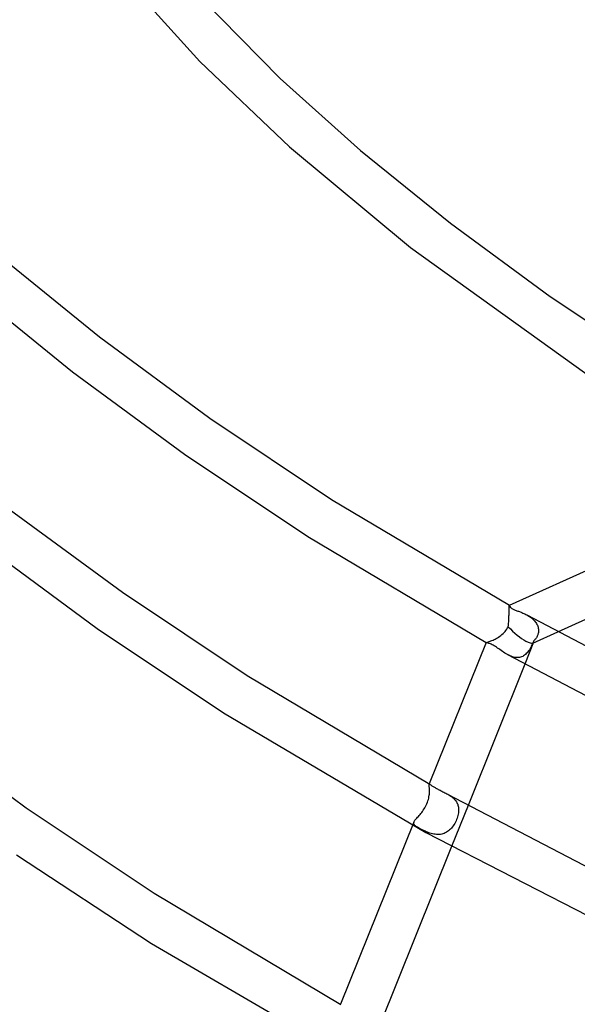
# Model space of a CAD drawing. Header units: millimetres. Extents: x -657 to 657, y -323 to 528.
# Tile 28 of 131: x -340 to -289, y 160 to 250. Entities that reach past the tile are written whole.
import ezdxf

# ---------------------------------------------------------------- set-up
doc = ezdxf.new("R2010")
doc.units = ezdxf.units.MM
doc.layers.add('HIDDEN', color=7, linetype='Continuous')
doc.layers.add('THICK', color=7, linetype='Continuous')

msp = doc.modelspace()

# ---------------------------------------------------------------- linework, layer by layer
at = {"layer": 'HIDDEN'}
for p, q in [((-295.609, 195.877), (-295.606, 195.989)), ((-295.606, 195.989), (-295.603, 196.087)), ((-295.603, 196.087), (-295.602, 196.17)), ((-295.602, 196.17), (-295.6, 196.239)), ((-295.6, 196.239), (-295.599, 196.294)), ((-295.599, 196.294), (-295.598, 196.336)), ((-295.598, 196.336), (-295.596, 196.365)), ((-295.596, 196.365), (-295.594, 196.383)), ((-295.594, 196.383), (-295.591, 196.389)), ((-295.591, 196.389), (-295.591, 196.389)), ((-295.591, 196.389), (-295.59, 196.389)), ((-295.59, 196.389), (-295.59, 196.389)), ((-295.59, 196.389), (-295.59, 196.389)), ((-295.59, 196.389), (-295.59, 196.389)), ((-295.59, 196.389), (-295.59, 196.388)), ((-295.648, 194.999), (-295.642, 195.109)), ((-295.642, 195.109), (-295.636, 195.218)), ((-295.636, 195.218), (-295.631, 195.323)), ((-295.631, 195.323), (-295.626, 195.427)), ((-295.626, 195.427), (-295.622, 195.527)), ((-295.622, 195.527), (-295.621, 195.542)), ((-295.621, 195.542), (-295.62, 195.556)), ((-295.62, 195.571), (-295.619, 195.585)), ((-295.62, 195.556), (-295.62, 195.571)), ((-295.619, 195.6), (-295.618, 195.614)), ((-295.619, 195.585), (-295.619, 195.6)), ((-295.618, 195.614), (-295.613, 195.752)), ((-295.613, 195.752), (-295.609, 195.877)), ((-294.017, 195.515), (-293.929, 195.465)), ((-293.929, 195.465), (-293.842, 195.412)), ((-293.842, 195.412), (-293.757, 195.356)), ((-293.757, 195.356), (-293.675, 195.298)), ((-293.675, 195.298), (-293.595, 195.237)), ((-293.595, 195.237), (-293.518, 195.173)), ((-293.518, 195.173), (-293.445, 195.107)), ((-293.445, 195.107), (-293.375, 195.038)), ((-293.375, 195.038), (-293.309, 194.966)), ((-295.901, 194.104), (-295.822, 194.213)), ((-295.822, 194.213), (-295.75, 194.326)), ((-295.75, 194.326), (-295.687, 194.444)), ((-295.687, 194.444), (-295.678, 194.554)), ((-295.678, 194.554), (-295.67, 194.665)), ((-295.67, 194.665), (-295.663, 194.776)), ((-295.663, 194.776), (-295.655, 194.888)), ((-295.655, 194.888), (-295.648, 194.999)), ((-293.309, 194.966), (-293.247, 194.891)), ((-293.247, 194.891), (-293.19, 194.814)), ((-293.19, 194.814), (-293.138, 194.735)), ((-293.138, 194.735), (-293.091, 194.654)), ((-293.091, 194.654), (-293.051, 194.57)), ((-293.051, 194.57), (-293.016, 194.484)), ((-293.016, 194.484), (-292.988, 194.397)), ((-292.988, 194.397), (-292.966, 194.308)), ((-292.966, 194.308), (-292.952, 194.219)), ((-292.952, 194.219), (-292.945, 194.129)), ((-292.945, 194.129), (-292.945, 194.114)), ((-297.173, 193.184), (-297.079, 193.226)), ((-297.079, 193.226), (-296.981, 193.272)), ((-296.981, 193.272), (-296.88, 193.323)), ((-296.88, 193.323), (-296.778, 193.379)), ((-296.778, 193.379), (-296.674, 193.44)), ((-296.674, 193.44), (-296.57, 193.505)), ((-296.57, 193.505), (-296.467, 193.575)), ((-296.467, 193.575), (-296.366, 193.65)), ((-296.366, 193.65), (-296.266, 193.729)), ((-296.266, 193.729), (-296.169, 193.814)), ((-296.169, 193.814), (-296.075, 193.905)), ((-296.075, 193.905), (-295.985, 194.002)), ((-295.985, 194.002), (-295.901, 194.104)), ((-293.462, 192.96), (-291.202, 193.978)), ((-293.273, 193.267), (-293.322, 193.212)), ((-293.226, 193.324), (-293.273, 193.267)), ((-293.183, 193.383), (-293.226, 193.324)), ((-293.142, 193.443), (-293.183, 193.383)), ((-293.105, 193.505), (-293.142, 193.443)), ((-293.071, 193.568), (-293.105, 193.505)), ((-293.041, 193.632), (-293.071, 193.568)), ((-293.015, 193.698), (-293.041, 193.632)), ((-292.992, 193.764), (-293.015, 193.698)), ((-292.974, 193.832), (-292.992, 193.764)), ((-292.96, 193.901), (-292.974, 193.832)), ((-292.95, 193.971), (-292.96, 193.901)), ((-292.945, 194.041), (-292.95, 193.971)), ((-292.945, 194.114), (-292.944, 194.1)), ((-292.944, 194.07), (-292.945, 194.056)), ((-292.945, 194.056), (-292.945, 194.041)), ((-292.944, 194.1), (-292.944, 194.085)), ((-292.944, 194.085), (-292.944, 194.07)), ((-297.715, 192.995), (-297.711, 192.999)), ((-297.715, 192.994), (-297.715, 192.995)), ((-297.715, 192.995), (-297.715, 192.995)), ((-297.715, 192.995), (-297.715, 192.995)), ((-297.714, 192.994), (-297.715, 192.994)), ((-297.714, 192.993), (-297.714, 192.994)), ((-297.713, 192.993), (-297.714, 192.993)), ((-297.711, 192.999), (-297.698, 193.004)), ((-297.698, 193.004), (-297.675, 193.01)), ((-297.675, 193.01), (-297.643, 193.019)), ((-297.643, 193.019), (-297.601, 193.031)), ((-297.601, 193.031), (-297.55, 193.046)), ((-297.55, 193.046), (-297.49, 193.065)), ((-297.49, 193.065), (-297.422, 193.088)), ((-297.422, 193.088), (-297.345, 193.115)), ((-297.345, 193.115), (-297.262, 193.147)), ((-297.262, 193.147), (-297.173, 193.184)), ((-293.387, 193.039), (-294.188, 191.047)), ((-293.777, 192.354), (-293.841, 192.257)), ((-293.715, 192.455), (-293.777, 192.354)), ((-293.656, 192.56), (-293.715, 192.455)), ((-293.599, 192.668), (-293.656, 192.56)), ((-293.543, 192.782), (-293.599, 192.668)), ((-293.486, 192.902), (-293.543, 192.782)), ((-293.43, 193.028), (-293.486, 192.902)), ((-293.374, 193.159), (-293.43, 193.028)), ((-293.322, 193.212), (-293.374, 193.159)), ((-295.656, 191.854), (-295.766, 191.912)), ((-295.545, 191.801), (-295.656, 191.854)), ((-295.434, 191.753), (-295.545, 191.801)), ((-295.322, 191.713), (-295.434, 191.753)), ((-295.211, 191.681), (-295.322, 191.713)), ((-295.101, 191.656), (-295.211, 191.681)), ((-294.991, 191.641), (-295.101, 191.656)), ((-294.882, 191.634), (-294.991, 191.641)), ((-294.776, 191.638), (-294.882, 191.634)), ((-294.673, 191.651), (-294.776, 191.638)), ((-294.574, 191.674), (-294.673, 191.651)), ((-294.477, 191.707), (-294.574, 191.674)), ((-294.384, 191.749), (-294.477, 191.707)), ((-294.295, 191.8), (-294.384, 191.749)), ((-294.21, 191.859), (-294.295, 191.8)), ((-294.129, 191.925), (-294.21, 191.859)), ((-294.052, 191.999), (-294.129, 191.925)), ((-293.978, 192.079), (-294.052, 191.999)), ((-293.908, 192.165), (-293.978, 192.079)), ((-293.841, 192.257), (-293.908, 192.165)), ((-302.89, 180.098), (-302.889, 180.118)), ((-302.889, 180.072), (-302.89, 180.098)), ((-302.889, 180.118), (-302.885, 180.132)), ((-302.886, 180.041), (-302.889, 180.072)), ((-302.882, 180.003), (-302.886, 180.041)), ((-302.875, 180.158), (-302.885, 180.132)), ((-302.885, 180.132), (-302.88, 180.14)), ((-302.878, 179.96), (-302.882, 180.003)), ((-302.88, 180.14), (-302.873, 180.145)), ((-302.872, 179.911), (-302.878, 179.96)), ((-302.873, 180.145), (-302.864, 180.146)), ((-302.867, 179.858), (-302.872, 179.911)), ((-302.861, 179.799), (-302.867, 179.858)), ((-302.864, 180.146), (-302.853, 180.143)), ((-302.853, 180.143), (-302.84, 180.138)), ((-302.84, 180.138), (-302.824, 180.13)), ((-302.919, 178.873), (-302.894, 178.999)), ((-302.894, 178.999), (-302.875, 179.122)), ((-302.875, 179.122), (-302.862, 179.241)), ((-302.862, 179.241), (-302.853, 179.355)), ((-302.856, 179.736), (-302.861, 179.799)), ((-302.852, 179.668), (-302.856, 179.736)), ((-302.853, 179.355), (-302.85, 179.439)), ((-302.85, 179.595), (-302.852, 179.668)), ((-302.849, 179.519), (-302.85, 179.595)), ((-302.85, 179.439), (-302.849, 179.519)), ((-301.272, 179.268), (-301.185, 179.219)), ((-301.185, 179.219), (-301.099, 179.168)), ((-301.099, 179.168), (-301.015, 179.116)), ((-301.015, 179.116), (-300.934, 179.061)), ((-300.934, 179.061), (-300.854, 179.005)), ((-300.854, 179.005), (-300.778, 178.946)), ((-300.778, 178.946), (-300.704, 178.884)), ((-303.268, 177.995), (-303.202, 178.113)), ((-303.202, 178.113), (-303.14, 178.236)), ((-303.14, 178.236), (-303.083, 178.362)), ((-303.083, 178.362), (-303.033, 178.489)), ((-303.033, 178.489), (-302.989, 178.617)), ((-302.989, 178.617), (-302.951, 178.745)), ((-302.951, 178.745), (-302.919, 178.873)), ((-299.346, 178.212), (-300.847, 174.476)), ((-300.704, 178.884), (-300.635, 178.82)), ((-300.635, 178.82), (-300.57, 178.753)), ((-300.57, 178.753), (-300.51, 178.685)), ((-300.51, 178.685), (-300.455, 178.614)), ((-300.455, 178.614), (-300.405, 178.54)), ((-300.405, 178.54), (-300.361, 178.464)), ((-300.361, 178.464), (-300.322, 178.386)), ((-300.322, 178.386), (-300.288, 178.306)), ((-300.288, 178.306), (-300.26, 178.225)), ((-300.26, 178.225), (-300.238, 178.142)), ((-300.238, 178.142), (-300.221, 178.057)), ((-300.221, 178.057), (-300.208, 177.971)), ((-304, 177.055), (-303.932, 177.13)), ((-303.932, 177.13), (-303.861, 177.209)), ((-303.861, 177.209), (-303.787, 177.293)), ((-303.787, 177.293), (-303.711, 177.38)), ((-303.711, 177.38), (-303.635, 177.472)), ((-303.635, 177.472), (-303.559, 177.568)), ((-303.559, 177.568), (-303.483, 177.667)), ((-303.483, 177.667), (-303.409, 177.772)), ((-303.409, 177.772), (-303.337, 177.881)), ((-303.337, 177.881), (-303.268, 177.995)), ((-300.301, 177.166), (-300.342, 177.043)), ((-300.267, 177.289), (-300.301, 177.166)), ((-300.239, 177.412), (-300.267, 177.289)), ((-300.219, 177.534), (-300.239, 177.412)), ((-300.205, 177.653), (-300.219, 177.534)), ((-300.208, 177.971), (-300.201, 177.883)), ((-300.2, 177.769), (-300.205, 177.653)), ((-300.201, 177.883), (-300.2, 177.769)), ((-304.286, 176.6), (-304.281, 176.647)), ((-304.281, 176.556), (-304.286, 176.6)), ((-304.281, 176.647), (-304.266, 176.696)), ((-304.266, 176.513), (-304.281, 176.556)), ((-304.266, 176.696), (-304.242, 176.746)), ((-304.242, 176.47), (-304.266, 176.513)), ((-304.242, 176.746), (-304.209, 176.8)), ((-304.208, 176.428), (-304.242, 176.47)), ((-304.209, 176.8), (-304.168, 176.858)), ((-304.166, 176.386), (-304.208, 176.428)), ((-304.168, 176.858), (-304.118, 176.92)), ((-304.115, 176.343), (-304.166, 176.386)), ((-304.118, 176.92), (-304.062, 176.985)), ((-304.056, 176.299), (-304.115, 176.343)), ((-304.062, 176.985), (-304, 177.055)), ((-303.989, 176.255), (-304.056, 176.299)), ((-303.915, 176.208), (-303.989, 176.255)), ((-300.775, 176.243), (-300.854, 176.147)), ((-300.699, 176.344), (-300.775, 176.243)), ((-300.628, 176.452), (-300.699, 176.344)), ((-300.561, 176.564), (-300.628, 176.452)), ((-300.498, 176.68), (-300.561, 176.564)), ((-300.44, 176.799), (-300.498, 176.68)), ((-300.388, 176.92), (-300.44, 176.799)), ((-300.342, 177.043), (-300.388, 176.92)), ((-303.835, 176.16), (-303.915, 176.208)), ((-303.748, 176.111), (-303.835, 176.16)), ((-303.659, 176.062), (-303.748, 176.111)), ((-303.564, 176.013), (-303.659, 176.062)), ((-303.465, 175.963), (-303.564, 176.013)), ((-303.361, 175.913), (-303.465, 175.963)), ((-303.254, 175.863), (-303.361, 175.913)), ((-303.145, 175.816), (-303.254, 175.863)), ((-303.034, 175.771), (-303.145, 175.816)), ((-302.921, 175.728), (-303.034, 175.771)), ((-302.806, 175.689), (-302.921, 175.728)), ((-302.69, 175.654), (-302.806, 175.689)), ((-302.573, 175.624), (-302.69, 175.654)), ((-302.454, 175.599), (-302.573, 175.624)), ((-302.335, 175.58), (-302.454, 175.599)), ((-302.215, 175.568), (-302.335, 175.58)), ((-302.095, 175.563), (-302.215, 175.568)), ((-301.975, 175.566), (-302.095, 175.563)), ((-301.858, 175.578), (-301.975, 175.566)), ((-301.742, 175.598), (-301.858, 175.578)), ((-301.629, 175.627), (-301.742, 175.598)), ((-301.518, 175.665), (-301.629, 175.627)), ((-301.411, 175.711), (-301.518, 175.665)), ((-301.308, 175.766), (-301.411, 175.711)), ((-301.209, 175.828), (-301.308, 175.766)), ((-301.114, 175.898), (-301.209, 175.828)), ((-301.023, 175.974), (-301.114, 175.898)), ((-300.937, 176.057), (-301.023, 175.974)), ((-300.854, 176.147), (-300.937, 176.057))]:
    msp.add_line(p, q, dxfattribs=at)
for start_param, end_param in [(1.336437, 2.380128), (2.380128, 3.041245), (3.041245, 3.242744), (-3.040441, -2.859366)]:
    msp.add_ellipse((-294.964, 194.477), major_axis=(-1.547, 1.485), ratio=0.251592, start_param=start_param, end_param=end_param, dxfattribs=at)
at = {"layer": 'THICK'}
for p, q in [((-335.179, 258.504), (-323.702, 245.801)), ((-326.969, 255.012), (-316.427, 244.249)), ((-323.702, 245.801), (-315.565, 238.034)), ((-316.427, 244.249), (-309.118, 237.718)), ((-315.565, 238.034), (-304.571, 228.886)), ((-309.118, 237.718), (-300.945, 231.096)), ((-300.945, 231.096), (-291.876, 224.429)), ((-304.571, 228.886), (-287.577, 216.69)), ((-341.884, 228.095), (-332.841, 220.767)), ((-344.477, 225.049), (-335.285, 217.601)), ((-291.876, 224.429), (-281.876, 217.757)), ((-332.841, 220.767), (-322.806, 213.391)), ((-335.285, 217.601), (-325.102, 210.115)), ((-322.806, 213.391), (-311.742, 206.01)), ((-325.102, 210.115), (-313.888, 202.635)), ((-295.591, 196.389), (-269.352, 208.202)), ((-311.742, 206.01), (-295.59, 196.388)), ((-341.025, 205.127), (-330.743, 197.569)), ((-291.202, 193.978), (-267.538, 204.632)), ((-313.888, 202.635), (-297.714, 192.993)), ((-343.469, 201.961), (-333.038, 194.292)), ((-330.743, 197.569), (-319.405, 190.006)), ((-295.59, 196.388), (-295.585, 196.381)), ((-295.585, 196.381), (-295.578, 196.365)), ((-295.578, 196.365), (-295.568, 196.34)), ((-295.568, 196.34), (-295.553, 196.308)), ((-295.553, 196.308), (-295.534, 196.27)), ((-295.534, 196.27), (-295.508, 196.228)), ((-295.508, 196.228), (-295.475, 196.185)), ((-295.475, 196.185), (-295.438, 196.148)), ((-295.438, 196.148), (-295.4, 196.115)), ((-295.4, 196.115), (-295.358, 196.086)), ((-295.358, 196.086), (-295.309, 196.056)), ((-295.309, 196.056), (-295.253, 196.027)), ((-295.253, 196.027), (-295.192, 195.999)), ((-295.192, 195.999), (-295.125, 195.971)), ((-295.125, 195.971), (-295.056, 195.945)), ((-295.056, 195.945), (-294.984, 195.919)), ((-294.984, 195.919), (-294.91, 195.892)), ((-294.91, 195.892), (-294.835, 195.866)), ((-294.835, 195.866), (-294.759, 195.839)), ((-294.759, 195.839), (-294.684, 195.811)), ((-294.684, 195.811), (-294.608, 195.783)), ((-294.608, 195.783), (-294.529, 195.752)), ((-294.529, 195.752), (-294.447, 195.719)), ((-294.447, 195.719), (-294.363, 195.684)), ((-294.363, 195.684), (-294.278, 195.646)), ((-294.278, 195.646), (-294.192, 195.605)), ((-294.192, 195.605), (-294.105, 195.562)), ((-294.105, 195.562), (-294.017, 195.515)), ((-294.013, 195.513), (-279.297, 187.816)), ((-333.038, 194.292), (-321.551, 186.63)), ((-297.715, 192.996), (-302.875, 180.158)), ((-297.702, 192.99), (-297.713, 192.993)), ((-297.682, 192.986), (-297.702, 192.99)), ((-297.652, 192.98), (-297.682, 192.986)), ((-297.614, 192.973), (-297.652, 192.98)), ((-297.568, 192.963), (-297.614, 192.973)), ((-297.515, 192.949), (-297.568, 192.963)), ((-297.454, 192.931), (-297.515, 192.949)), ((-297.386, 192.908), (-297.454, 192.931)), ((-297.313, 192.879), (-297.386, 192.908)), ((-297.233, 192.844), (-297.313, 192.879)), ((-297.148, 192.803), (-297.233, 192.844)), ((-297.059, 192.755), (-297.148, 192.803)), ((-296.965, 192.701), (-297.059, 192.755)), ((-296.867, 192.641), (-296.965, 192.701)), ((-296.766, 192.575), (-296.867, 192.641)), ((-296.663, 192.506), (-296.766, 192.575)), ((-296.558, 192.432), (-296.663, 192.506)), ((-296.45, 192.357), (-296.558, 192.432)), ((-296.34, 192.28), (-296.45, 192.357)), ((-296.229, 192.203), (-296.34, 192.28)), ((-296.115, 192.126), (-296.229, 192.203)), ((-296, 192.051), (-296.115, 192.126)), ((-295.884, 191.979), (-296, 192.051)), ((-295.766, 191.912), (-295.884, 191.979)), ((-295.763, 191.91), (-280.929, 184.161)), ((-294.188, 191.047), (-299.346, 178.212)), ((-319.405, 190.006), (-302.825, 180.13)), ((-321.551, 186.63), (-303.171, 175.747)), ((-350.048, 185.751), (-339.493, 177.992)), ((-302.824, 180.13), (-302.801, 180.116)), ((-302.801, 180.116), (-302.774, 180.098)), ((-302.774, 180.098), (-302.742, 180.077)), ((-302.742, 180.077), (-302.706, 180.052)), ((-302.706, 180.052), (-302.666, 180.025)), ((-302.666, 180.025), (-302.622, 179.995)), ((-302.622, 179.995), (-302.574, 179.963)), ((-302.574, 179.963), (-302.521, 179.929)), ((-302.521, 179.929), (-302.465, 179.894)), ((-302.465, 179.894), (-302.404, 179.858)), ((-302.404, 179.858), (-302.34, 179.821)), ((-302.34, 179.821), (-302.272, 179.782)), ((-302.272, 179.782), (-302.201, 179.743)), ((-302.201, 179.743), (-302.127, 179.704)), ((-302.127, 179.704), (-302.05, 179.664)), ((-302.05, 179.664), (-301.97, 179.623)), ((-301.97, 179.623), (-301.888, 179.582)), ((-301.888, 179.582), (-301.803, 179.54)), ((-301.803, 179.54), (-301.717, 179.497)), ((-301.717, 179.497), (-301.629, 179.453)), ((-301.629, 179.453), (-301.54, 179.409)), ((-301.54, 179.409), (-301.451, 179.363)), ((-301.451, 179.363), (-301.361, 179.316)), ((-301.361, 179.316), (-301.272, 179.268)), ((-301.272, 179.268), (-286.184, 171.375)), ((-339.493, 177.992), (-327.855, 170.228)), ((-304.265, 176.698), (-310.92, 160.139)), ((-303.171, 175.747), (-282.592, 165.178)), ((-300.847, 174.476), (-307.392, 158.192)), ((-340.363, 173.724), (-328.112, 165.667)), ((-327.855, 170.228), (-310.898, 160.126)), ((-328.112, 165.667), (-308.21, 154.085))]:
    msp.add_line(p, q, dxfattribs=at)

doc.saveas('drawing.dxf')
